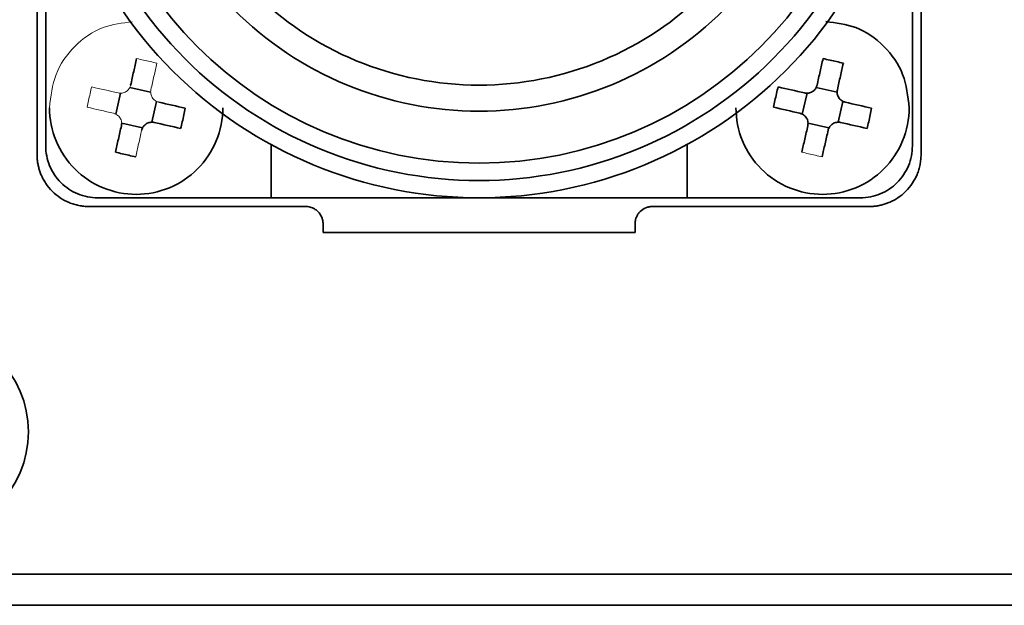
# Model space of a CAD drawing. Header units: millimetres. Extents: x 0 to 420, y 0 to 297.
# Tile 27 of 145: x 114.04 to 128.25, y 237.5 to 245.94. Entities that reach past the tile are written whole.
import ezdxf

# ---------------------------------------------------------------- set-up
doc = ezdxf.new("R2010")
doc.units = ezdxf.units.MM

msp = doc.modelspace()

# ---------------------------------------------------------------- linework, layer by layer
at = {"color": 7, "linetype": 'Continuous', "lineweight": 35}
for p, q in [((114.4195, 249.6243), (114.4195, 244.1243)), ((126.9195, 244.1243), (126.9195, 249.6243)), ((114.2945, 247.1243), (114.2945, 243.9993)), ((127.0445, 243.9993), (127.0445, 247.1243)), ((115.6329, 244.9668), (115.9335, 244.8986)), ((125.5329, 244.9668), (125.8335, 244.8986)), ((115.4319, 244.5826), (115.5002, 244.8832)), ((125.3319, 244.5826), (125.4002, 244.8832)), ((116.0171, 244.7659), (115.9488, 244.4653)), ((125.9171, 244.7659), (125.8488, 244.4653)), ((115.8161, 244.3817), (115.5155, 244.4499)), ((125.7161, 244.3817), (125.4155, 244.4499)), ((117.6695, 243.3743), (117.6695, 244.1413)), ((123.6695, 244.1413), (123.6695, 243.3743)), ((115.1695, 243.3743), (117.6695, 243.3743)), ((117.6695, 243.3743), (123.6695, 243.3743)), ((123.6695, 243.3743), (126.1695, 243.3743)), ((115.0445, 243.2493), (118.1695, 243.2493)), ((123.1695, 243.2493), (126.2945, 243.2493)), ((118.4195, 242.9993), (118.4195, 242.8743)), ((122.9195, 242.8743), (122.9195, 242.9993)), ((118.4195, 242.8743), (122.9195, 242.8743)), ((93.6195, 237.9493), (215.2196, 237.9493)), ((215.2196, 237.4993), (93.6195, 237.4993))]:
    msp.add_line(p, q, dxfattribs=at)
for centre, radius in [((120.6695, 249.6243), 5.75), ((112.6695, 239.9993), 1.5)]:
    msp.add_circle(centre, radius, dxfattribs=at)
for points, knots in [([(114.4195, 249.6243), (114.4195, 248.8061), (114.5822, 247.9883), (115.2084, 246.4766), (115.6716, 245.7833), (116.8286, 244.6263), (117.5219, 244.1631), (119.0336, 243.5369), (119.8514, 243.3743), (121.4877, 243.3743), (122.3055, 243.5369), (123.8172, 244.1631), (124.5105, 244.6263), (125.6675, 245.7833), (126.1307, 246.4766), (126.7569, 247.9883), (126.9195, 248.8061), (126.9195, 249.6243)], [0, 0, 0, 0, 0.125, 0.125, 0.25, 0.25, 0.375, 0.375, 0.5, 0.5, 0.625, 0.625, 0.75, 0.75, 0.875, 0.875, 1, 1, 1, 1]), ([(126.6695, 249.6243), (126.6695, 248.8389), (126.5134, 248.0538), (125.9123, 246.6025), (125.4675, 245.937), (124.3568, 244.8263), (123.6912, 244.3815), (122.24, 243.7804), (121.4549, 243.6243), (119.8841, 243.6243), (119.099, 243.7804), (117.6478, 244.3815), (116.9823, 244.8263), (115.8715, 245.937), (115.4268, 246.6025), (114.8257, 248.0538), (114.6695, 248.8389), (114.6695, 249.6243)], [0, 0, 0, 0, 0.125, 0.125, 0.25, 0.25, 0.375, 0.375, 0.5, 0.5, 0.625, 0.625, 0.75, 0.75, 0.875, 0.875, 1, 1, 1, 1]), ([(125.6695, 249.6243), (125.6695, 248.9698), (125.5394, 248.3155), (125.0385, 247.1062), (124.6679, 246.5515), (123.7423, 245.6259), (123.1876, 245.2553), (121.9783, 244.7544), (121.324, 244.6243), (120.015, 244.6243), (119.3608, 244.7544), (118.1514, 245.2553), (117.5968, 245.6259), (116.6712, 246.5515), (116.3006, 247.1062), (115.7997, 248.3155), (115.6695, 248.9698), (115.6695, 249.6243)], [0, 0, 0, 0, 0.125, 0.125, 0.25, 0.25, 0.375, 0.375, 0.5, 0.5, 0.625, 0.625, 0.75, 0.75, 0.875, 0.875, 1, 1, 1, 1]), ([(116.0445, 249.6243), (116.0445, 249.0188), (116.1649, 248.4137), (116.6283, 247.295), (116.9711, 246.782), (117.8273, 245.9258), (118.3403, 245.583), (119.459, 245.1196), (120.0641, 244.9993), (121.2749, 244.9993), (121.8801, 245.1196), (122.9988, 245.583), (123.5118, 245.9258), (124.368, 246.782), (124.7108, 247.295), (125.1742, 248.4137), (125.2945, 249.0188), (125.2945, 249.6243)], [0, 0, 0, 0, 0.125, 0.125, 0.25, 0.25, 0.375, 0.375, 0.5, 0.5, 0.625, 0.625, 0.75, 0.75, 0.875, 0.875, 1, 1, 1, 1]), ([(126.8745, 244.6743), (126.8557, 244.8381), (126.8182, 245.1658), (126.5289, 245.5783), (126.1302, 245.8605), (125.8191, 245.8974), (125.6717, 245.9149)], [0, 0, 0, 0, 0.2563183, 0.5126366, 0.7689548, 1, 1, 1, 1]), ([(115.7312, 245.3814), (115.7242, 245.3507), (115.7102, 245.2889), (115.6888, 245.1945), (115.6669, 245.0981), (115.6521, 245.0328), (115.6446, 245)], [0, 0, 0, 0, 0.2450795, 0.4934384, 0.7450781, 1, 1, 1, 1]), ([(125.6312, 245.3814), (125.6242, 245.3507), (125.6102, 245.2889), (125.5888, 245.1945), (125.5669, 245.0981), (125.5521, 245.0328), (125.5446, 245)], [0, 0, 0, 0, 0.2450795, 0.49343843, 0.74507812, 1, 1, 1, 1]), ([(125.9238, 245.315), (125.8915, 245.3231), (125.8268, 245.3395), (125.7292, 245.3617), (125.6639, 245.3748), (125.6312, 245.3814)], [0, 0, 0, 0, 0.3333726, 0.6666274, 1, 1, 1, 1]), ([(125.8372, 244.9336), (125.8446, 244.9664), (125.8594, 245.0316), (125.8813, 245.128), (125.9028, 245.2225), (125.9168, 245.2843), (125.9238, 245.315)], [0, 0, 0, 0, 0.2549219, 0.5065616, 0.7549205, 1, 1, 1, 1]), ([(124.9838, 244.9735), (124.9756, 244.9412), (124.9593, 244.8766), (124.9371, 244.779), (124.924, 244.7136), (124.9174, 244.681)], [0, 0, 0, 0, 0.3333388, 0.6666612, 1, 1, 1, 1]), ([(125.5446, 245), (125.543, 244.9937), (125.5396, 244.9811), (125.5314, 244.9631), (125.5144, 244.9354), (125.4804, 244.9029), (125.4335, 244.8853), (125.3942, 244.882), (125.3748, 244.8853), (125.3651, 244.887)], [0, 0, 0, 0, 0.0840711, 0.1673295, 0.2512475, 0.500115, 0.7489825, 0.874361, 1, 1, 1, 1]), ([(125.9503, 244.7541), (125.9439, 244.7558), (125.9313, 244.7592), (125.9134, 244.7673), (125.8856, 244.7844), (125.8532, 244.8184), (125.8355, 244.8653), (125.8323, 244.9046), (125.8356, 244.9239), (125.8372, 244.9336)], [0, 0, 0, 0, 0.0841297, 0.1673931, 0.251247, 0.5001145, 0.748982, 0.8744296, 1, 1, 1, 1]), ([(114.4745, 244.6743), (114.4745, 244.5106), (114.507, 244.3471), (114.6323, 244.0447), (114.7249, 243.9061), (114.9563, 243.6747), (115.095, 243.582), (115.3973, 243.4568), (115.5609, 243.4243), (115.8881, 243.4243), (116.0517, 243.4568), (116.354, 243.582), (116.4927, 243.6747), (116.7241, 243.9061), (116.8167, 244.0447), (116.942, 244.3471), (116.9745, 244.5106), (116.9745, 244.6743)], [0, 0, 0, 0, 0.125, 0.125, 0.25, 0.25, 0.375, 0.375, 0.5, 0.5, 0.625, 0.625, 0.75, 0.75, 0.875, 0.875, 1, 1, 1, 1]), ([(116.3652, 244.375), (116.3734, 244.4073), (116.3897, 244.4719), (116.4119, 244.5695), (116.425, 244.6349), (116.4316, 244.6676)], [0, 0, 0, 0, 0.3333388, 0.6666612, 1, 1, 1, 1]), ([(124.3745, 244.6743), (124.3745, 244.5106), (124.407, 244.3471), (124.5323, 244.0447), (124.6249, 243.9061), (124.8563, 243.6747), (124.995, 243.582), (125.2973, 243.4568), (125.4609, 243.4243), (125.7881, 243.4243), (125.9517, 243.4568), (126.254, 243.582), (126.3927, 243.6747), (126.6241, 243.9061), (126.7167, 244.0447), (126.842, 244.3471), (126.8745, 244.5106), (126.8745, 244.6743)], [0, 0, 0, 0, 0.125, 0.125, 0.25, 0.25, 0.375, 0.375, 0.5, 0.5, 0.625, 0.625, 0.75, 0.75, 0.875, 0.875, 1, 1, 1, 1]), ([(125.2987, 244.5944), (125.3103, 244.5898), (125.3323, 244.5811), (125.3612, 244.562), (125.3843, 244.5391), (125.4012, 244.5121), (125.4122, 244.4814), (125.4144, 244.4595), (125.4156, 244.4481)], [0, 0, 0, 0, 0.1867208, 0.3564325, 0.5151538, 0.6701989, 0.8293949, 1, 1, 1, 1]), ([(126.2652, 244.375), (126.2734, 244.4073), (126.2897, 244.4719), (126.3119, 244.5695), (126.325, 244.6349), (126.3316, 244.6676)], [0, 0, 0, 0, 0.3333388, 0.6666612, 1, 1, 1, 1]), ([(115.5118, 244.4149), (115.5044, 244.3821), (115.4896, 244.3169), (115.4677, 244.2205), (115.4462, 244.126), (115.4322, 244.0642), (115.4252, 244.0336)], [0, 0, 0, 0, 0.2549219, 0.5065616, 0.7549205, 1, 1, 1, 1]), ([(115.8044, 244.3485), (115.806, 244.3548), (115.8094, 244.3675), (115.8176, 244.3854), (115.8346, 244.4132), (115.8686, 244.4456), (115.9155, 244.4632), (115.9548, 244.4665), (115.9742, 244.4632), (115.9838, 244.4616)], [0, 0, 0, 0, 0.0840711, 0.1673295, 0.2512475, 0.500115, 0.7489825, 0.874361, 1, 1, 1, 1]), ([(125.4118, 244.4149), (125.4044, 244.3821), (125.3896, 244.3169), (125.3677, 244.2205), (125.3462, 244.126), (125.3322, 244.0642), (125.3252, 244.0336)], [0, 0, 0, 0, 0.25492188, 0.50656158, 0.7549205, 1, 1, 1, 1]), ([(125.7044, 244.3485), (125.706, 244.3548), (125.7094, 244.3675), (125.7176, 244.3854), (125.7346, 244.4132), (125.7686, 244.4456), (125.8155, 244.4632), (125.8548, 244.4665), (125.8742, 244.4632), (125.8838, 244.4616)], [0, 0, 0, 0, 0.0840711, 0.1673295, 0.2512475, 0.500115, 0.7489825, 0.874361, 1, 1, 1, 1]), ([(125.6178, 243.9671), (125.6248, 243.9978), (125.6388, 244.0596), (125.6602, 244.1541), (125.6821, 244.2505), (125.6969, 244.3157), (125.7044, 244.3485)], [0, 0, 0, 0, 0.2450795, 0.4934384, 0.7450781, 1, 1, 1, 1]), ([(114.4195, 244.1243), (114.4195, 244.0261), (114.4391, 243.9279), (114.5142, 243.7465), (114.5698, 243.6633), (114.7086, 243.5245), (114.7918, 243.4689), (114.9732, 243.3938), (115.0714, 243.3743), (115.1695, 243.3743)], [0, 0, 0, 0, 0.25, 0.25, 0.5, 0.5, 0.75, 0.75, 1, 1, 1, 1]), ([(126.1695, 243.3743), (126.2677, 243.3743), (126.3658, 243.3938), (126.5472, 243.4689), (126.6304, 243.5245), (126.7693, 243.6633), (126.8249, 243.7465), (126.9, 243.9279), (126.9195, 244.0261), (126.9195, 244.1243)], [0, 0, 0, 0, 0.25, 0.25, 0.5, 0.5, 0.75, 0.75, 1, 1, 1, 1]), ([(114.2945, 243.9993), (114.295, 243.9795), (114.2958, 243.9402), (114.3029, 243.8817), (114.3143, 243.8241), (114.3304, 243.7675), (114.3525, 243.7075), (114.382, 243.6452), (114.4325, 243.5609), (114.5108, 243.4655), (114.6252, 243.3716), (114.734, 243.3135), (114.8264, 243.2804), (114.8979, 243.2626), (114.9709, 243.2513), (115.02, 243.2499), (115.0445, 243.2493)], [0, 0, 0, 0, 0.0503054, 0.100162, 0.1498807, 0.1997752, 0.250156, 0.3125636, 0.3752056, 0.5001038, 0.625002, 0.7499003, 0.8123078, 0.8749498, 0.9374164, 1, 1, 1, 1]), ([(115.4252, 244.0336), (115.4575, 244.0254), (115.5221, 244.009), (115.6198, 243.9869), (115.6851, 243.9737), (115.7178, 243.9671)], [0, 0, 0, 0, 0.33337264, 0.66662736, 1, 1, 1, 1]), ([(126.2945, 243.2493), (126.3143, 243.2497), (126.3536, 243.2506), (126.4121, 243.2577), (126.4696, 243.2691), (126.5263, 243.2851), (126.5863, 243.3073), (126.6486, 243.3367), (126.7329, 243.3872), (126.8283, 243.4655), (126.9222, 243.5799), (126.9803, 243.6887), (127.0134, 243.7811), (127.0312, 243.8526), (127.0425, 243.9256), (127.0438, 243.9747), (127.0445, 243.9993)], [0, 0, 0, 0, 0.0503054, 0.100162, 0.1498807, 0.1997752, 0.250156, 0.3125636, 0.3752056, 0.5001038, 0.625002, 0.7499003, 0.8123078, 0.8749498, 0.9374164, 1, 1, 1, 1]), ([(118.1695, 243.2493), (118.1804, 243.2489), (118.2021, 243.2481), (118.2342, 243.2414), (118.2704, 243.2293), (118.3092, 243.2086), (118.3599, 243.1671), (118.3974, 243.1111), (118.4138, 243.0563), (118.4189, 243.0239), (118.4193, 243.0075), (118.4195, 242.9993)], [0, 0, 0, 0, 0.08306, 0.1660591, 0.2504168, 0.3740799, 0.5006416, 0.7496392, 0.8747403, 0.9366692, 1, 1, 1, 1]), ([(122.9195, 242.9993), (122.9199, 243.0101), (122.9207, 243.0318), (122.9274, 243.064), (122.9395, 243.1001), (122.9602, 243.1389), (123.0017, 243.1896), (123.0577, 243.2271), (123.1125, 243.2435), (123.1449, 243.2486), (123.1613, 243.249), (123.1695, 243.2493)], [0, 0, 0, 0, 0.08306, 0.1660591, 0.2504168, 0.3740799, 0.5006416, 0.7496392, 0.8747403, 0.9366692, 1, 1, 1, 1])]:
    msp.add_open_spline(points, degree=3, knots=knots, dxfattribs=at)
at = {"color": 142, "linetype": 'Continuous', "lineweight": 18, "true_color": 0x0080c0}
for points, knots in [([(115.6688, 245.9132), (115.5243, 245.8959), (115.2162, 245.8591), (114.8202, 245.5781), (114.5308, 245.1658), (114.4933, 244.8381), (114.4745, 244.6743)], [0, 0, 0, 0, 0.22751297, 0.48500865, 0.74250432, 1, 1, 1, 1]), ([(116.0238, 245.315), (115.9915, 245.3231), (115.9268, 245.3395), (115.8292, 245.3617), (115.7639, 245.3748), (115.7312, 245.3814)], [0, 0, 0, 0, 0.3333726, 0.6666274, 1, 1, 1, 1]), ([(115.9372, 244.9336), (115.9446, 244.9664), (115.9594, 245.0316), (115.9813, 245.128), (116.0028, 245.2225), (116.0168, 245.2843), (116.0238, 245.315)], [0, 0, 0, 0, 0.2549219, 0.5065616, 0.7549205, 1, 1, 1, 1]), ([(115.0838, 244.9735), (115.0756, 244.9412), (115.0593, 244.8766), (115.0371, 244.779), (115.024, 244.7136), (115.0174, 244.681)], [0, 0, 0, 0, 0.3333388, 0.6666612, 1, 1, 1, 1]), ([(115.6446, 245), (115.643, 244.9937), (115.6396, 244.9811), (115.6314, 244.9631), (115.6144, 244.9354), (115.5804, 244.9029), (115.5335, 244.8853), (115.4942, 244.882), (115.4748, 244.8853), (115.4651, 244.887)], [0, 0, 0, 0, 0.08407108, 0.16732946, 0.25124753, 0.50011503, 0.74898252, 0.87436104, 1, 1, 1, 1]), ([(116.0503, 244.7541), (116.0439, 244.7558), (116.0313, 244.7592), (116.0134, 244.7673), (115.9856, 244.7844), (115.9532, 244.8184), (115.9355, 244.8653), (115.9323, 244.9046), (115.9356, 244.9239), (115.9372, 244.9336)], [0, 0, 0, 0, 0.0841297, 0.1673931, 0.251247, 0.5001145, 0.748982, 0.8744296, 1, 1, 1, 1]), ([(115.3987, 244.5944), (115.4103, 244.5898), (115.4323, 244.5811), (115.4612, 244.562), (115.4843, 244.5391), (115.5012, 244.5121), (115.5122, 244.4814), (115.5144, 244.4595), (115.5156, 244.4481)], [0, 0, 0, 0, 0.1867208, 0.3564325, 0.5151538, 0.6701989, 0.8293949, 1, 1, 1, 1]), ([(115.7178, 243.9671), (115.7248, 243.9978), (115.7388, 244.0596), (115.7602, 244.1541), (115.7821, 244.2505), (115.7969, 244.3157), (115.8044, 244.3485)], [0, 0, 0, 0, 0.2450795, 0.4934384, 0.7450781, 1, 1, 1, 1]), ([(125.3252, 244.0336), (125.3575, 244.0254), (125.4221, 244.009), (125.5198, 243.9869), (125.5851, 243.9737), (125.6178, 243.9671)], [0, 0, 0, 0, 0.3333726, 0.6666274, 1, 1, 1, 1])]:
    msp.add_open_spline(points, degree=3, knots=knots, dxfattribs=at)
for points in [[(115.4651, 244.887), (115.3362, 244.9162), (115.2087, 244.9452), (115.0838, 244.9735)], [(115.0174, 244.681), (115.1422, 244.6526), (115.2697, 244.6237), (115.3987, 244.5944)]]:
    msp.add_open_spline(points, degree=3, dxfattribs=at)
at = {"color": 7, "linetype": 'Continuous', "lineweight": 35}
for points in [[(125.3651, 244.887), (125.2362, 244.9162), (125.1087, 244.9452), (124.9838, 244.9735)], [(116.4316, 244.6676), (116.3068, 244.6959), (116.1793, 244.7248), (116.0503, 244.7541)], [(124.9174, 244.681), (125.0422, 244.6526), (125.1697, 244.6237), (125.2987, 244.5944)], [(126.3316, 244.6676), (126.2068, 244.6959), (126.0793, 244.7248), (125.9503, 244.7541)], [(115.5156, 244.4481), (115.5143, 244.437), (115.5131, 244.426), (115.5118, 244.4149)], [(115.9838, 244.4616), (116.1128, 244.4323), (116.2403, 244.4033), (116.3652, 244.375)], [(125.4156, 244.4481), (125.4143, 244.437), (125.4131, 244.426), (125.4118, 244.4149)], [(125.8838, 244.4616), (126.0128, 244.4323), (126.1403, 244.4033), (126.2652, 244.375)]]:
    msp.add_open_spline(points, degree=3, dxfattribs=at)

doc.saveas('drawing.dxf')
